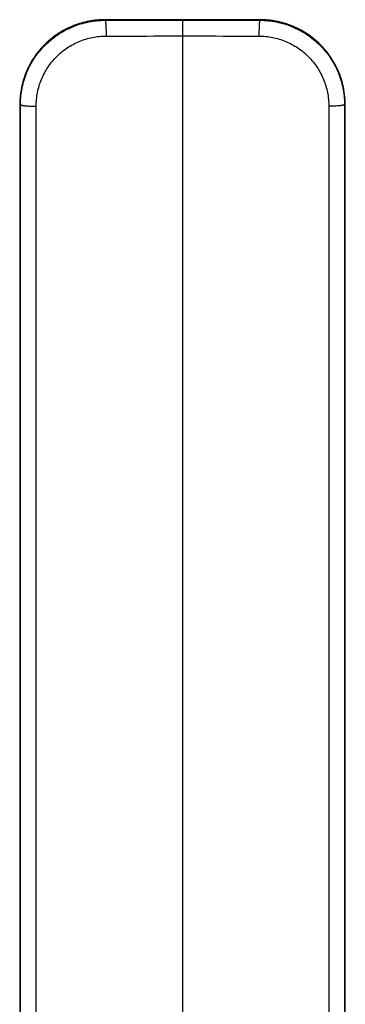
# Model space of a CAD drawing. Header units: millimetres. Extents: x -56 to 489, y -110 to 336.
# Tile 6 of 10: x 60 to 83, y 266 to 336. Entities that reach past the tile are written whole.
import ezdxf

# ---------------------------------------------------------------- set-up
doc = ezdxf.new("R2010")
doc.units = ezdxf.units.MM
doc.header["$LTSCALE"] = 23.1
doc.layers.get('0').update_dxf_attribs({"linetype": 'CONTINUOUS'})

msp = doc.modelspace()

# ---------------------------------------------------------------- linework, layer by layer
at = {"color": 7, "linetype": 'CONTINUOUS'}
for p, q in [((69.31, 335.883), (65.653, 335.883)), ((76.646, 335.883), (69.31, 335.883)), ((82.719, 317.087), (82.717, 329.866)), ((82.725, 289.075), (82.719, 317.087)), ((59.572, 281.565), (59.571, 257.428))]:
    msp.add_line(p, q, dxfattribs=at)
at = {"color": 9, "linetype": 'CONTINUOUS'}
for p, q in [((65.654, 335.883), (65.654, 335.883)), ((76.645, 335.883), (76.646, 335.883)), ((71.149, 335.844), (71.149, 221.538)), ((59.582, 329.866), (59.582, 329.862)), ((59.582, 329.862), (59.582, 329.866)), ((59.582, 329.862), (59.63, 329.862)), ((59.63, 239.068), (59.63, 329.862)), ((60.744, 233.147), (60.744, 329.736)), ((81.555, 329.736), (81.555, 233.147)), ((82.669, 329.862), (82.669, 239.069)), ((82.716, 329.862), (82.669, 329.862)), ((82.716, 329.862), (82.717, 329.866)), ((82.716, 329.862), (82.716, 329.866))]:
    msp.add_line(p, q, dxfattribs=at)
at = {"color": 7, "linetype": 'CONTINUOUS'}
for points in [[(65.654, 335.883), (65.495, 335.881), (65.31, 335.873), (65.125, 335.86), (64.94, 335.842), (64.757, 335.817), (64.574, 335.787), (64.393, 335.752), (64.213, 335.712), (64.034, 335.665), (63.857, 335.614), (63.681, 335.557), (63.507, 335.495), (63.336, 335.428), (63.166, 335.356), (62.999, 335.278), (62.834, 335.196), (62.672, 335.108), (62.512, 335.016), (62.356, 334.919), (62.202, 334.817), (62.052, 334.711), (61.905, 334.6), (61.762, 334.485), (61.622, 334.366), (61.486, 334.243), (61.354, 334.115), (61.226, 333.984), (61.102, 333.849), (60.982, 333.71), (60.866, 333.568), (60.755, 333.422), (60.649, 333.273), (60.547, 333.121), (60.45, 332.966), (60.357, 332.808), (60.27, 332.648), (60.187, 332.485), (60.11, 332.32), (60.037, 332.152), (59.97, 331.982), (59.908, 331.811), (59.851, 331.637), (59.8, 331.462), (59.753, 331.286), (59.713, 331.108), (59.678, 330.929), (59.648, 330.75), (59.624, 330.569), (59.605, 330.388), (59.592, 330.206), (59.584, 330.024), (59.582, 329.866)], [(82.717, 329.866), (82.714, 330.022), (82.707, 330.204), (82.694, 330.386), (82.675, 330.567), (82.651, 330.747), (82.621, 330.927), (82.586, 331.106), (82.546, 331.284), (82.5, 331.46), (82.448, 331.635), (82.391, 331.809), (82.33, 331.98), (82.262, 332.15), (82.19, 332.318), (82.112, 332.483), (82.03, 332.646), (81.942, 332.806), (81.85, 332.964), (81.753, 333.119), (81.651, 333.271), (81.544, 333.42), (81.433, 333.566), (81.318, 333.708), (81.198, 333.847), (81.074, 333.982), (80.946, 334.114), (80.814, 334.241), (80.678, 334.365), (80.538, 334.484), (80.395, 334.599), (80.248, 334.71), (80.098, 334.816), (79.945, 334.918), (79.788, 335.015), (79.629, 335.107), (79.467, 335.195), (79.302, 335.277), (79.135, 335.355), (78.965, 335.427), (78.793, 335.494), (78.62, 335.557), (78.444, 335.613), (78.267, 335.665), (78.088, 335.711), (77.908, 335.752), (77.726, 335.787), (77.544, 335.817), (77.36, 335.841), (77.176, 335.86), (76.991, 335.873), (76.806, 335.881), (76.645, 335.883)], [(59.582, 329.866), (59.578, 310.388), (59.577, 303.487), (59.572, 281.565)], [(82.728, 257.425), (82.727, 273.845), (82.725, 289.075)]]:
    msp.add_lwpolyline(points, dxfattribs=at)
at = {"color": 9, "linetype": 'CONTINUOUS'}
for centre, radius, start, end in [((65.65, 329.772), 6.11, 89.96677, 91.69106), ((76.648, 329.772), 6.11, 88.28964, 90.03322), ((76.648, 329.767), 6.116, 67.50176, 88.29109), ((65.541, 329.866), 5.959, 176.4921, 179.99402)]:
    msp.add_arc(centre, radius, start, end, dxfattribs=at)
for points, knots in [([(65.47, 335.88), (65.097, 335.869), (64.538, 335.801), (63.816, 335.61), (63.114, 335.354), (62.286, 334.914), (61.407, 334.215), (60.672, 333.366), (60.201, 332.558), (59.919, 331.868), (59.757, 331.334), (59.645, 330.786), (59.605, 330.416), (59.593, 330.23)], [0, 0, 0, 0, 0.125165, 0.187806, 0.250437, 0.375525, 0.500539, 0.625464, 0.750297, 0.812749, 0.875181, 0.937597, 1, 1, 1, 1]), ([(65.654, 335.883), (65.653, 335.879), (65.65, 335.865), (65.648, 335.851), (65.648, 335.841)], [0, 0, 0, 0, 0.253078, 1, 1, 1, 1]), ([(76.645, 335.883), (76.646, 335.879), (76.649, 335.865), (76.65, 335.851), (76.651, 335.841)], [0, 0, 0, 0, 0.253079, 1, 1, 1, 1]), ([(59.63, 329.862), (59.63, 330.252), (59.707, 331.036), (60.052, 332.166), (60.614, 333.208), (61.37, 334.12), (62.289, 334.867), (63.336, 335.422), (64.47, 335.763), (65.256, 335.84), (65.648, 335.841)], [0, 0, 0, 0, 0.124567, 0.249391, 0.37441, 0.499544, 0.624718, 0.749872, 0.874972, 1, 1, 1, 1]), ([(65.648, 335.841), (66.106, 335.841), (67.94, 335.843), (69.773, 335.844), (71.149, 335.844)], [0, 0, 0, 0, 0.249761, 1, 1, 1, 1]), ([(65.648, 335.841), (65.649, 335.84), (65.652, 335.838), (65.657, 335.83), (65.663, 335.812), (65.669, 335.783), (65.675, 335.744), (65.681, 335.695), (65.687, 335.637), (65.692, 335.57), (65.699, 335.465), (65.706, 335.319), (65.711, 335.13), (65.714, 334.929), (65.713, 334.791), (65.713, 334.722)], [0, 0, 0, 0, 0.003647, 0.009039, 0.026273, 0.052566, 0.08785, 0.131821, 0.184038, 0.243947, 0.310903, 0.462962, 0.633571, 0.815245, 1, 1, 1, 1]), ([(71.149, 335.844), (71.608, 335.844), (73.442, 335.844), (75.276, 335.842), (76.651, 335.841)], [0, 0, 0, 0, 0.25017, 1, 1, 1, 1]), ([(76.651, 335.841), (76.649, 335.84), (76.646, 335.838), (76.641, 335.83), (76.636, 335.812), (76.629, 335.783), (76.623, 335.744), (76.617, 335.695), (76.612, 335.637), (76.606, 335.57), (76.6, 335.465), (76.593, 335.319), (76.588, 335.13), (76.585, 334.929), (76.585, 334.791), (76.586, 334.722)], [0, 0, 0, 0, 0.003677, 0.009073, 0.026292, 0.05258, 0.087862, 0.131832, 0.184048, 0.243957, 0.310912, 0.462969, 0.633576, 0.815247, 1, 1, 1, 1]), ([(76.651, 335.841), (77.043, 335.84), (77.829, 335.763), (78.962, 335.422), (80.009, 334.867), (80.929, 334.12), (81.684, 333.208), (82.246, 332.166), (82.591, 331.036), (82.669, 330.252), (82.669, 329.862)], [0, 0, 0, 0, 0.125028, 0.250128, 0.375283, 0.500456, 0.62559, 0.75061, 0.875433, 1, 1, 1, 1]), ([(82.716, 329.866), (82.716, 330.161), (82.672, 330.751), (82.476, 331.617), (82.155, 332.444), (81.715, 333.216), (81.166, 333.915), (80.52, 334.526), (79.792, 335.037), (79.262, 335.304), (78.989, 335.417)], [0, 0, 0, 0, 0.124792, 0.249625, 0.374515, 0.499473, 0.624503, 0.749606, 0.874776, 1, 1, 1, 1]), ([(60.744, 329.736), (60.744, 330.059), (60.807, 330.709), (61.089, 331.647), (61.549, 332.514), (62.171, 333.277), (62.929, 333.903), (63.795, 334.369), (64.735, 334.656), (65.388, 334.721), (65.713, 334.722)], [0, 0, 0, 0, 0.124384, 0.24913, 0.374156, 0.499348, 0.624598, 0.74982, 0.874963, 1, 1, 1, 1]), ([(65.713, 334.722), (66.166, 334.722), (67.978, 334.724), (69.79, 334.725), (71.149, 334.725)], [0, 0, 0, 0, 0.249761, 1, 1, 1, 1]), ([(71.149, 334.725), (71.603, 334.725), (73.415, 334.725), (75.227, 334.723), (76.586, 334.722)], [0, 0, 0, 0, 0.25017, 1, 1, 1, 1]), ([(76.586, 334.722), (76.911, 334.721), (77.563, 334.656), (78.503, 334.369), (79.369, 333.903), (80.128, 333.277), (80.749, 332.514), (81.209, 331.647), (81.491, 330.709), (81.555, 330.059), (81.555, 329.736)], [0, 0, 0, 0, 0.125037, 0.25018, 0.375402, 0.500652, 0.625844, 0.75087, 0.875616, 1, 1, 1, 1]), ([(59.582, 329.862), (59.582, 323.859), (59.579, 311.857), (59.574, 293.851), (59.571, 275.839), (59.571, 263.826), (59.571, 257.816)], [0, 0, 0, 0, 0.249956, 0.499777, 0.749765, 1, 1, 1, 1]), ([(59.63, 329.862), (59.63, 329.857), (59.635, 329.849), (59.645, 329.841), (59.66, 329.831), (59.687, 329.82), (59.726, 329.808), (59.774, 329.796), (59.832, 329.785), (59.899, 329.775), (60.003, 329.762), (60.148, 329.749), (60.337, 329.739), (60.537, 329.734), (60.675, 329.735), (60.744, 329.736)], [0, 0, 0, 0, 0.01351, 0.022493, 0.033339, 0.061068, 0.097113, 0.141373, 0.193517, 0.253067, 0.319429, 0.469769, 0.638205, 0.817523, 1, 1, 1, 1]), ([(82.669, 329.862), (82.668, 329.857), (82.663, 329.849), (82.653, 329.841), (82.638, 329.831), (82.612, 329.82), (82.573, 329.808), (82.524, 329.796), (82.466, 329.785), (82.399, 329.775), (82.296, 329.762), (82.15, 329.749), (81.962, 329.739), (81.761, 329.734), (81.624, 329.735), (81.555, 329.736)], [0, 0, 0, 0, 0.01351, 0.022494, 0.033339, 0.061068, 0.097113, 0.141373, 0.193517, 0.253067, 0.319429, 0.469769, 0.638205, 0.817523, 1, 1, 1, 1]), ([(82.727, 257.816), (82.727, 263.826), (82.727, 275.839), (82.724, 293.851), (82.719, 311.857), (82.717, 323.859), (82.716, 329.862)], [0, 0, 0, 0, 0.250235, 0.500223, 0.750044, 1, 1, 1, 1])]:
    msp.add_open_spline(points, degree=3, knots=knots, dxfattribs=at)
msp.add_open_spline([(76.645, 335.883), (72.981, 335.883), (69.317, 335.883), (65.654, 335.883)], degree=3, dxfattribs=at)

doc.saveas('drawing.dxf')
